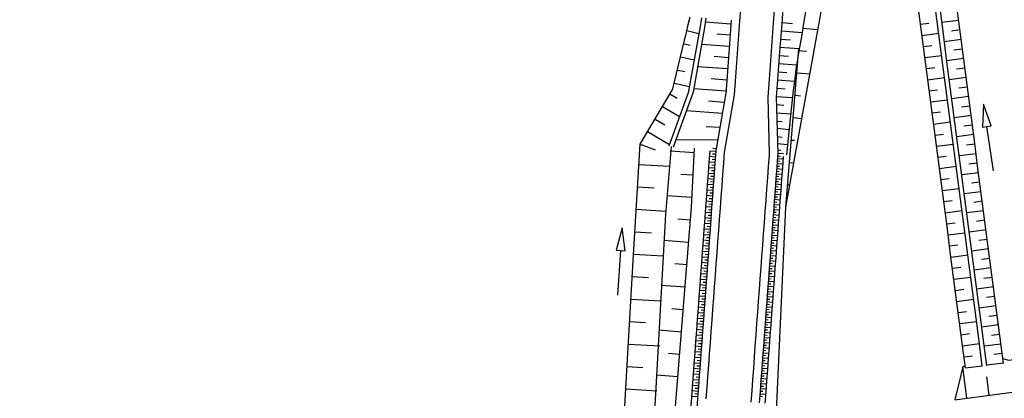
# Model space of a CAD drawing. Extents: x 446577 to 447216, y 443659 to 444842.
# Tile 151 of 177: x 446657 to 446745, y 444495 to 444529. Entities that reach past the tile are written whole.
import ezdxf

# ---------------------------------------------------------------- set-up
doc = ezdxf.new("R2010")
doc.units = 0
doc.header["$LTSCALE"] = 2
doc.header["$MEASUREMENT"] = 0
doc.linetypes.add('AUSGEZOGEN', pattern=[0])
for name, color, linetype in [('Bestand', 8, 'CONTINUOUS'), ('DB-Bestand', 8, 'CONTINUOUS'), ('DB-Regenrückhaltebecken_Vorflutgra', 15, 'CONTINUOUS'), ('DB-Wegboeschungen', 15, 'CONTINUOUS'), ('DB-Wegböschungen', 15, 'CONTINUOUS'), ('DB-Wege', 15, 'CONTINUOUS'), ('FBRTOP', 250, 'AUSGEZOGEN'), ('MULDE', 250, 'AUSGEZOGEN'), ('Wege', 15, 'CONTINUOUS')]:
    doc.layers.add(name, color=color, linetype=linetype)

msp = doc.modelspace()

# ---------------------------------------------------------------- linework, layer by layer
at = {"layer": 'Bestand', "linetype": 'Continuous'}
for p, q in [((446726.72, 444528.401), (446728.071, 444528.289)), ((446726.362, 444526.424), (446727.038, 444526.369)), ((446726.198, 444524.431), (446727.356, 444524.335)), ((446726.033, 444522.438), (446726.516, 444522.398)), ((446725.868, 444520.445), (446726.641, 444520.381)), ((446725.704, 444518.451), (446725.993, 444518.428)), ((446717.087, 444517.325), (446714.931, 444517.451)), ((446725.539, 444516.458), (446725.925, 444516.426)), ((446712.159, 444516.283), (446714.866, 444516.119)), ((446716.978, 444515.328), (446715.879, 444515.396)), ((446712.039, 444514.286), (446713.519, 444514.197)), ((446725.375, 444514.465), (446725.471, 444514.457)), ((446716.868, 444513.331), (446714.63, 444513.478)), ((446711.918, 444512.29), (446714.53, 444512.136)), ((446716.73, 444511.336), (446715.608, 444511.414)), ((446711.798, 444510.294), (446713.258, 444510.207)), ((446716.57, 444509.342), (446714.375, 444509.503)), ((446711.677, 444508.297), (446714.3, 444508.143)), ((446716.41, 444507.349), (446715.337, 444507.431)), ((446711.561, 444506.301), (446713, 444506.216)), ((446716.25, 444505.355), (446714.155, 444505.523)), ((446711.446, 444504.304), (446714.078, 444504.151)), ((446716.09, 444503.361), (446715.067, 444503.444)), ((446711.33, 444502.307), (446712.745, 444502.227)), ((446715.929, 444501.368), (446713.933, 444501.528)), ((446711.215, 444500.311), (446714.02, 444500.148)), ((446715.769, 444499.374), (446714.796, 444499.453)), ((446711.1, 444498.314), (446712.49, 444498.234)), ((446715.609, 444497.381), (446713.711, 444497.533)), ((446710.985, 444496.317), (446713.74, 444496.158))]:
    msp.add_line(p, q, dxfattribs=at)
at = {"layer": 'Bestand', "color": 253, "linetype": 'Continuous'}
for p, q in [((446741.307, 444495.494), (446740.937, 444498.282)), ((446743.29, 444495.757), (446743.074, 444497.383))]:
    msp.add_line(p, q, dxfattribs=at)
for points in [[(446725.21, 444512.472), (446729.157, 444534.293), (446731.776, 444562.999)], [(446741.162, 444498.357), (446740.937, 444498.282), (446740.236, 444495.352), (446756.214, 444497.473), (446763.908, 444501.821)], [(446761.615, 444501.531), (446745.062, 444498.836), (446744.51, 444498.981)]]:
    msp.add_lwpolyline(points, dxfattribs=at)
at = {"layer": 'Bestand', "linetype": 'Continuous'}
for points in [[(446743.22, 444408.523), (446739.046, 444420.045), (446733.434, 444433.315), (446731.594, 444449.03), (446723.401, 444471.761), (446724.061, 444487.233), (446725.21, 444512.472), (446726.375, 444526.582)], [(446710.541, 444488.626), (446711.644, 444507.746), (446712.268, 444518.083)], [(446732.941, 444353.288), (446720.365, 444380.54), (446713.479, 444401.292), (446711.136, 444420.817), (446711.24, 444437.725), (446713.046, 444465.301), (446714.895, 444488.492), (446716.821, 444512.469), (446717.109, 444517.727)], [(446715.014, 444517.881), (446714.505, 444511.838), (446713.235, 444488.96)]]:
    msp.add_lwpolyline(points, dxfattribs=at)
at = {"layer": 'DB-Bestand', "linetype": 'Continuous'}
for p, q in [((446710.657, 444510.631), (446710.135, 444508.66)), ((446710.934, 444508.611), (446710.657, 444510.631)), ((446710.135, 444508.66), (446710.534, 444508.635)), ((446710.288, 444504.643), (446710.534, 444508.635)), ((446710.534, 444508.635), (446710.934, 444508.611))]:
    msp.add_line(p, q, dxfattribs=at)
at = {"layer": 'DB-Regenrückhaltebecken_Vorflutgra', "linetype": 'Continuous'}
for p, q in [((446738.788, 444528.076), (446738.464, 444530.555)), ((446739.185, 444528.128), (446738.86, 444530.606)), ((446740.672, 444528.322), (446740.348, 444530.801)), ((446737.301, 444527.881), (446736.976, 444530.36)), ((446737.187, 444528.748), (446737.931, 444528.845)), ((446740.572, 444529.088), (446739.084, 444528.893)), ((446737.625, 444525.402), (446737.301, 444527.881)), ((446737.316, 444527.762), (446738.804, 444527.956)), ((446739.112, 444525.597), (446738.788, 444528.076)), ((446739.509, 444525.649), (446739.185, 444528.128)), ((446740.682, 444528.242), (446739.939, 444528.144)), ((446740.996, 444525.843), (446740.672, 444528.322)), ((446740.793, 444527.395), (446739.306, 444527.201)), ((446737.445, 444526.776), (446738.189, 444526.873)), ((446740.904, 444526.549), (446740.16, 444526.451)), ((446737.574, 444525.79), (446739.061, 444525.985)), ((446737.949, 444522.923), (446737.625, 444525.402)), ((446739.436, 444523.118), (446739.112, 444525.597)), ((446739.833, 444523.17), (446739.509, 444525.649)), ((446741.015, 444525.702), (446739.527, 444525.508)), ((446741.32, 444523.364), (446740.996, 444525.843)), ((446737.703, 444524.804), (446738.447, 444524.901)), ((446741.125, 444524.856), (446740.382, 444524.759)), ((446737.832, 444523.818), (446739.319, 444524.013)), ((446741.236, 444524.01), (446739.749, 444523.815)), ((446738.273, 444520.444), (446737.949, 444522.923)), ((446737.961, 444522.832), (446738.705, 444522.929)), ((446739.761, 444520.639), (446739.436, 444523.118)), ((446740.157, 444520.691), (446739.833, 444523.17)), ((446741.347, 444523.163), (446740.603, 444523.066)), ((446741.645, 444520.885), (446741.32, 444523.364)), ((446738.09, 444521.846), (446739.577, 444522.041)), ((446741.457, 444522.317), (446739.97, 444522.122)), ((446738.219, 444520.86), (446738.963, 444520.958)), ((446741.568, 444521.47), (446740.824, 444521.373)), ((446741.969, 444518.407), (446741.645, 444520.885)), ((446742.787, 444521.638), (446742.686, 444519.601)), ((446743.477, 444519.719), (446742.787, 444521.638)), ((446738.598, 444517.966), (446738.273, 444520.444)), ((446738.348, 444519.874), (446739.835, 444520.069)), ((446740.085, 444518.16), (446739.761, 444520.639)), ((446740.481, 444518.212), (446740.157, 444520.691)), ((446741.679, 444520.624), (446740.191, 444520.429)), ((446741.789, 444519.778), (446741.046, 444519.68)), ((446742.686, 444519.601), (446743.081, 444519.66)), ((446743.081, 444519.66), (446743.477, 444519.719)), ((446743.671, 444515.703), (446743.081, 444519.66)), ((446738.477, 444518.888), (446739.22, 444518.986)), ((446741.9, 444518.931), (446740.413, 444518.737)), ((446740.806, 444515.733), (446740.481, 444518.212)), ((446742.293, 444515.928), (446741.969, 444518.407)), ((446738.922, 444515.487), (446738.598, 444517.966)), ((446738.606, 444517.903), (446740.093, 444518.097)), ((446740.409, 444515.681), (446740.085, 444518.16)), ((446742.011, 444518.085), (446741.267, 444517.988)), ((446738.735, 444516.917), (446739.478, 444517.014)), ((446742.122, 444517.238), (446740.634, 444517.044)), ((446738.864, 444515.931), (446740.351, 444516.125)), ((446740.733, 444513.202), (446740.409, 444515.681)), ((446741.13, 444513.254), (446740.806, 444515.733)), ((446742.343, 444515.546), (446740.856, 444515.351)), ((446742.232, 444516.392), (446741.489, 444516.295)), ((446742.617, 444513.449), (446742.293, 444515.928)), ((446739.246, 444513.008), (446738.922, 444515.487)), ((446738.993, 444514.945), (446739.736, 444515.042)), ((446742.454, 444514.699), (446741.71, 444514.602)), ((446739.122, 444513.959), (446740.609, 444514.153)), ((446742.564, 444513.853), (446741.077, 444513.658)), ((446739.57, 444510.529), (446739.246, 444513.008)), ((446739.251, 444512.973), (446739.994, 444513.07)), ((446741.058, 444510.723), (446740.733, 444513.202)), ((446741.454, 444510.775), (446741.13, 444513.254)), ((446742.675, 444513.006), (446741.931, 444512.909)), ((446742.941, 444510.97), (446742.617, 444513.449)), ((446739.38, 444511.987), (446740.867, 444512.181)), ((446742.786, 444512.16), (446741.298, 444511.966)), ((446742.897, 444511.314), (446742.153, 444511.216)), ((446739.508, 444511.001), (446740.252, 444511.098)), ((446739.894, 444508.05), (446739.57, 444510.529)), ((446741.382, 444508.245), (446741.058, 444510.723)), ((446741.778, 444508.296), (446741.454, 444510.775)), ((446743.007, 444510.467), (446741.52, 444510.273)), ((446743.266, 444508.491), (446742.941, 444510.97)), ((446739.637, 444510.015), (446741.125, 444510.21)), ((446743.118, 444509.621), (446742.374, 444509.524)), ((446739.766, 444509.029), (446740.51, 444509.126)), ((446743.229, 444508.774), (446741.741, 444508.58)), ((446740.219, 444505.571), (446739.894, 444508.05)), ((446739.895, 444508.043), (446741.383, 444508.238)), ((446741.706, 444505.766), (446741.382, 444508.245)), ((446742.103, 444505.818), (446741.778, 444508.296)), ((446743.339, 444507.928), (446742.596, 444507.831)), ((446743.59, 444506.012), (446743.266, 444508.491)), ((446740.024, 444507.057), (446740.768, 444507.154)), ((446743.45, 444507.082), (446741.963, 444506.887)), ((446740.153, 444506.071), (446741.641, 444506.266)), ((446743.561, 444506.235), (446742.817, 444506.138)), ((446743.914, 444503.533), (446743.59, 444506.012)), ((446740.543, 444503.092), (446740.219, 444505.571)), ((446740.282, 444505.085), (446741.026, 444505.183)), ((446742.03, 444503.287), (446741.706, 444505.766)), ((446742.427, 444503.339), (446742.103, 444505.818)), ((446743.671, 444505.389), (446742.184, 444505.194)), ((446740.411, 444504.099), (446741.898, 444504.294)), ((446743.782, 444504.543), (446743.038, 444504.445)), ((446743.893, 444503.696), (446742.406, 444503.502)), ((446742.751, 444500.86), (446742.427, 444503.339)), ((446744.238, 444501.054), (446743.914, 444503.533)), ((446740.54, 444503.113), (446741.284, 444503.211)), ((446740.867, 444500.613), (446740.543, 444503.092)), ((446742.354, 444500.808), (446742.03, 444503.287)), ((446744.004, 444502.85), (446743.26, 444502.752)), ((446740.669, 444502.128), (446742.156, 444502.322)), ((446744.114, 444502.003), (446742.627, 444501.809)), ((446740.798, 444501.142), (446741.542, 444501.239)), ((446742.679, 444498.329), (446742.354, 444500.808)), ((446743.075, 444498.381), (446742.751, 444500.86)), ((446744.225, 444501.157), (446743.481, 444501.06)), ((446744.563, 444498.575), (446744.238, 444501.054)), ((446741.185, 444498.184), (446740.867, 444500.613)), ((446740.927, 444500.156), (446742.414, 444500.35)), ((446744.336, 444500.311), (446742.848, 444500.116)), ((446741.056, 444499.17), (446741.8, 444499.267)), ((446744.446, 444499.464), (446743.703, 444499.367)), ((446741.185, 444498.184), (446742.672, 444498.378)), ((446744.557, 444498.618), (446743.07, 444498.423))]:
    msp.add_line(p, q, dxfattribs=at)
at = {"layer": 'DB-Wegboeschungen', "linetype": 'Continuous'}
for p, q in [((446718.99, 444517.436), (446718.449, 444517.476)), ((446719.008, 444517.684), (446718.738, 444517.704)), ((446718.916, 444516.444), (446718.375, 444516.484)), ((446718.953, 444516.94), (446718.412, 444516.98)), ((446718.935, 444516.692), (446718.664, 444516.712)), ((446718.971, 444517.188), (446718.701, 444517.208)), ((446724.443, 444516.596), (446724.694, 444516.577)), ((446724.459, 444516.823), (446724.963, 444516.786)), ((446724.476, 444517.051), (446724.728, 444517.032)), ((446724.493, 444517.278), (446724.997, 444517.241)), ((446718.879, 444515.947), (446718.339, 444515.987)), ((446718.861, 444515.699), (446718.591, 444515.719)), ((446718.898, 444516.196), (446718.627, 444516.216)), ((446724.375, 444515.686), (446724.627, 444515.667)), ((446724.392, 444515.913), (446724.896, 444515.876)), ((446724.409, 444516.141), (446724.661, 444516.122)), ((446724.426, 444516.368), (446724.929, 444516.331)), ((446718.806, 444514.955), (446718.265, 444514.995)), ((446718.843, 444515.451), (446718.302, 444515.491)), ((446718.788, 444514.707), (446718.517, 444514.727)), ((446718.824, 444515.203), (446718.554, 444515.223)), ((446724.308, 444514.776), (446724.56, 444514.757)), ((446724.325, 444515.004), (446724.828, 444514.966)), ((446724.341, 444515.231), (446724.593, 444515.212)), ((446724.358, 444515.459), (446724.862, 444515.421)), ((446718.733, 444513.963), (446718.192, 444514.003)), ((446718.769, 444514.459), (446718.229, 444514.499)), ((446718.751, 444514.211), (446718.481, 444514.231)), ((446724.24, 444513.866), (446724.492, 444513.847)), ((446724.257, 444514.094), (446724.761, 444514.056)), ((446724.274, 444514.321), (446724.526, 444514.302)), ((446724.291, 444514.549), (446724.795, 444514.511)), ((446718.659, 444512.97), (446718.118, 444513.01)), ((446718.696, 444513.466), (446718.155, 444513.506)), ((446718.677, 444513.218), (446718.407, 444513.238)), ((446718.714, 444513.714), (446718.444, 444513.734)), ((446724.173, 444512.956), (446724.425, 444512.937)), ((446724.19, 444513.184), (446724.694, 444513.146)), ((446724.207, 444513.411), (446724.459, 444513.392)), ((446724.224, 444513.639), (446724.727, 444513.601)), ((446718.622, 444512.474), (446718.082, 444512.514)), ((446718.604, 444512.226), (446718.334, 444512.246)), ((446718.641, 444512.722), (446718.37, 444512.742)), ((446724.106, 444512.046), (446724.358, 444512.027)), ((446724.123, 444512.274), (446724.626, 444512.236)), ((446724.139, 444512.501), (446724.391, 444512.482)), ((446724.156, 444512.729), (446724.66, 444512.691)), ((446718.549, 444511.482), (446718.008, 444511.522)), ((446718.586, 444511.978), (446718.045, 444512.018)), ((446718.531, 444511.233), (446718.26, 444511.253)), ((446718.567, 444511.73), (446718.297, 444511.75)), ((446724.055, 444511.364), (446724.559, 444511.326)), ((446724.072, 444511.591), (446724.324, 444511.573)), ((446724.089, 444511.819), (446724.593, 444511.781)), ((446718.475, 444510.489), (446717.935, 444510.529)), ((446718.512, 444510.985), (446717.971, 444511.025)), ((446718.494, 444510.737), (446718.223, 444510.757)), ((446723.988, 444510.454), (446724.492, 444510.416)), ((446724.005, 444510.681), (446724.257, 444510.663)), ((446724.022, 444510.909), (446724.525, 444510.871)), ((446724.038, 444511.136), (446724.29, 444511.118)), ((446718.402, 444509.497), (446717.861, 444509.537)), ((446718.439, 444509.993), (446717.898, 444510.033)), ((446718.42, 444509.745), (446718.15, 444509.765)), ((446718.457, 444510.241), (446718.187, 444510.261)), ((446723.921, 444509.544), (446724.424, 444509.506)), ((446723.937, 444509.771), (446724.189, 444509.753)), ((446723.954, 444509.999), (446724.458, 444509.961)), ((446723.971, 444510.226), (446724.223, 444510.208)), ((446718.329, 444508.504), (446717.788, 444508.544)), ((446718.365, 444509), (446717.825, 444509.041)), ((446718.347, 444508.752), (446718.077, 444508.772)), ((446718.384, 444509.249), (446718.113, 444509.269)), ((446723.853, 444508.634), (446724.357, 444508.596)), ((446723.87, 444508.861), (446724.122, 444508.843)), ((446723.887, 444509.089), (446724.391, 444509.051)), ((446723.904, 444509.316), (446724.156, 444509.298)), ((446718.292, 444508.008), (446717.751, 444508.048)), ((446718.274, 444507.76), (446718.003, 444507.78)), ((446718.31, 444508.256), (446718.04, 444508.276)), ((446723.786, 444507.724), (446724.29, 444507.687)), ((446723.803, 444507.951), (446724.055, 444507.933)), ((446723.82, 444508.179), (446724.323, 444508.141)), ((446723.836, 444508.406), (446724.088, 444508.388)), ((446718.218, 444507.016), (446717.678, 444507.056)), ((446718.255, 444507.512), (446717.714, 444507.552)), ((446718.237, 444507.264), (446717.966, 444507.284)), ((446723.719, 444506.814), (446724.222, 444506.777)), ((446723.735, 444507.041), (446723.987, 444507.023)), ((446723.752, 444507.269), (446724.256, 444507.232)), ((446723.769, 444507.496), (446724.021, 444507.478)), ((446718.145, 444506.023), (446717.604, 444506.063)), ((446718.182, 444506.519), (446717.641, 444506.559)), ((446718.163, 444506.271), (446717.893, 444506.291)), ((446718.2, 444506.768), (446717.93, 444506.788)), ((446723.668, 444506.131), (446723.92, 444506.113)), ((446723.685, 444506.359), (446724.189, 444506.322)), ((446723.702, 444506.586), (446723.954, 444506.568)), ((446718.072, 444505.031), (446717.531, 444505.071)), ((446718.108, 444505.527), (446717.567, 444505.567)), ((446718.09, 444505.279), (446717.82, 444505.299)), ((446718.127, 444505.775), (446717.856, 444505.795)), ((446723.601, 444505.221), (446723.853, 444505.203)), ((446723.618, 444505.449), (446724.121, 444505.412)), ((446723.634, 444505.676), (446723.886, 444505.658)), ((446723.651, 444505.904), (446724.155, 444505.867)), ((446718.035, 444504.535), (446717.494, 444504.575)), ((446718.016, 444504.287), (446717.746, 444504.307)), ((446718.053, 444504.783), (446717.783, 444504.803)), ((446723.533, 444504.311), (446723.785, 444504.293)), ((446723.55, 444504.539), (446724.054, 444504.502)), ((446723.567, 444504.766), (446723.819, 444504.748)), ((446723.584, 444504.994), (446724.088, 444504.957)), ((446717.961, 444503.542), (446717.421, 444503.582)), ((446717.998, 444504.038), (446717.457, 444504.078)), ((446717.943, 444503.294), (446717.673, 444503.314)), ((446717.98, 444503.79), (446717.709, 444503.81)), ((446723.466, 444503.401), (446723.718, 444503.383)), ((446723.483, 444503.629), (446723.987, 444503.592)), ((446723.5, 444503.856), (446723.752, 444503.838)), ((446723.516, 444504.084), (446724.02, 444504.047)), ((446717.888, 444502.55), (446717.347, 444502.59)), ((446717.925, 444503.046), (446717.384, 444503.086)), ((446717.906, 444502.798), (446717.636, 444502.818)), ((446723.399, 444502.491), (446723.651, 444502.473)), ((446723.415, 444502.719), (446723.919, 444502.682)), ((446723.432, 444502.946), (446723.684, 444502.928)), ((446723.449, 444503.174), (446723.953, 444503.137)), ((446717.814, 444501.557), (446717.274, 444501.597)), ((446717.851, 444502.054), (446717.31, 444502.094)), ((446717.833, 444501.805), (446717.562, 444501.825)), ((446717.87, 444502.302), (446717.599, 444502.322)), ((446723.331, 444501.582), (446723.583, 444501.563)), ((446723.348, 444501.809), (446723.852, 444501.772)), ((446723.365, 444502.036), (446723.617, 444502.018)), ((446723.382, 444502.264), (446723.886, 444502.227)), ((446717.778, 444501.061), (446717.237, 444501.101)), ((446717.759, 444500.813), (446717.489, 444500.833)), ((446717.796, 444501.309), (446717.526, 444501.329)), ((446723.264, 444500.672), (446723.516, 444500.653)), ((446723.281, 444500.899), (446723.785, 444500.862)), ((446723.298, 444501.127), (446723.55, 444501.108)), ((446723.314, 444501.354), (446723.818, 444501.317)), ((446717.704, 444500.069), (446717.164, 444500.109)), ((446717.741, 444500.565), (446717.2, 444500.605)), ((446717.686, 444499.821), (446717.416, 444499.841)), ((446717.723, 444500.317), (446717.452, 444500.337)), ((446723.213, 444499.989), (446723.717, 444499.952)), ((446723.23, 444500.217), (446723.482, 444500.198)), ((446723.247, 444500.444), (446723.751, 444500.407)), ((446717.631, 444499.076), (446717.09, 444499.116)), ((446717.668, 444499.573), (446717.127, 444499.613)), ((446717.649, 444499.324), (446717.379, 444499.344)), ((446723.146, 444499.079), (446723.65, 444499.042)), ((446723.163, 444499.307), (446723.415, 444499.288)), ((446723.18, 444499.534), (446723.684, 444499.497)), ((446723.197, 444499.762), (446723.449, 444499.743)), ((446717.557, 444498.084), (446717.017, 444498.124)), ((446717.594, 444498.58), (446717.053, 444498.62)), ((446717.576, 444498.332), (446717.305, 444498.352)), ((446717.612, 444498.828), (446717.342, 444498.848)), ((446723.079, 444498.169), (446723.583, 444498.132)), ((446723.096, 444498.397), (446723.347, 444498.378)), ((446723.112, 444498.624), (446723.616, 444498.587)), ((446723.129, 444498.852), (446723.381, 444498.833)), ((446717.521, 444497.588), (446716.98, 444497.628)), ((446717.502, 444497.34), (446717.232, 444497.36)), ((446717.539, 444497.836), (446717.269, 444497.856)), ((446723.011, 444497.259), (446723.515, 444497.222)), ((446723.028, 444497.487), (446723.28, 444497.468)), ((446723.045, 444497.714), (446723.549, 444497.677)), ((446723.062, 444497.942), (446723.314, 444497.923)), ((446717.447, 444496.595), (446716.906, 444496.635)), ((446717.484, 444497.092), (446716.943, 444497.132)), ((446717.429, 444496.347), (446717.158, 444496.367)), ((446717.466, 444496.843), (446717.195, 444496.863)), ((446722.944, 444496.349), (446723.448, 444496.312)), ((446722.961, 444496.577), (446723.213, 444496.558)), ((446722.978, 444496.804), (446723.482, 444496.767)), ((446722.995, 444497.032), (446723.246, 444497.013)), ((446717.374, 444495.603), (446716.833, 444495.643)), ((446717.41, 444496.099), (446716.87, 444496.139)), ((446717.392, 444495.851), (446717.122, 444495.871)), ((446722.894, 444495.667), (446723.145, 444495.648)), ((446722.91, 444495.894), (446723.414, 444495.857)), ((446722.927, 444496.122), (446723.179, 444496.103))]:
    msp.add_line(p, q, dxfattribs=at)
for points in [[(446718.449, 444517.474), (446718.375, 444516.477), (446718.301, 444515.479), (446718.227, 444514.482), (446718.153, 444513.485), (446718.08, 444512.488), (446718.006, 444511.49), (446717.932, 444510.493), (446717.858, 444509.496), (446717.784, 444508.498), (446717.711, 444507.501), (446717.637, 444506.504), (446717.563, 444505.507), (446717.489, 444504.509), (446717.415, 444503.512), (446717.342, 444502.515), (446717.268, 444501.518), (446717.194, 444500.52), (446717.12, 444499.523), (446717.046, 444498.526), (446716.973, 444497.528), (446716.899, 444496.531), (446716.825, 444495.534), (446716.751, 444494.537)], [(446719.01, 444517.662), (446718.989, 444517.434), (446718.916, 444516.437), (446718.842, 444515.439), (446718.768, 444514.442), (446718.694, 444513.445), (446718.62, 444512.447), (446718.547, 444511.45), (446718.473, 444510.453), (446718.399, 444509.456), (446718.325, 444508.458), (446718.251, 444507.461), (446718.178, 444506.464), (446718.104, 444505.467), (446718.03, 444504.469), (446717.956, 444503.472), (446717.882, 444502.475), (446717.809, 444501.477), (446717.735, 444500.48), (446717.661, 444499.483), (446717.587, 444498.486), (446717.513, 444497.488), (446717.44, 444496.491), (446717.366, 444495.494), (446717.292, 444494.497)], [(446724.493, 444517.278), (446724.474, 444517.028), (446724.401, 444516.031), (446724.327, 444515.033), (446724.253, 444514.036), (446724.179, 444513.039), (446724.105, 444512.042), (446724.032, 444511.044), (446723.958, 444510.047), (446723.884, 444509.05), (446723.81, 444508.052), (446723.736, 444507.055), (446723.663, 444506.058), (446723.589, 444505.061), (446723.515, 444504.063), (446723.441, 444503.066), (446723.367, 444502.069), (446723.294, 444501.072), (446723.22, 444500.074), (446723.146, 444499.077), (446723.072, 444498.08), (446722.998, 444497.082), (446722.925, 444496.085), (446722.851, 444495.088)], [(446724.978, 444516.991), (446724.904, 444515.993), (446724.831, 444514.996), (446724.757, 444513.999), (446724.683, 444513.002), (446724.609, 444512.004), (446724.535, 444511.007), (446724.462, 444510.01), (446724.388, 444509.012), (446724.314, 444508.015), (446724.24, 444507.018), (446724.166, 444506.021), (446724.093, 444505.023), (446724.019, 444504.026), (446723.945, 444503.029), (446723.871, 444502.032), (446723.797, 444501.034), (446723.724, 444500.037), (446723.65, 444499.04), (446723.576, 444498.042), (446723.502, 444497.045), (446723.428, 444496.048), (446723.355, 444495.051)]]:
    msp.add_lwpolyline(points, dxfattribs=at)
at = {"layer": 'DB-Wegböschungen', "linetype": 'Continuous'}
for p, q in [((446725.028, 444531.282), (446724.843, 444528.789)), ((446726.957, 444529.885), (446726.762, 444528.647)), ((446716.682, 444529.393), (446716.482, 444528.572)), ((446717.711, 444529.317), (446717.557, 444528.379)), ((446718.11, 444529.287), (446717.98, 444528.476)), ((446720.331, 444528.77), (446718.059, 444528.936)), ((446720.356, 444529.121), (446720.171, 444526.628)), ((446724.843, 444528.789), (446724.659, 444526.296)), ((446724.851, 444528.892), (446725.815, 444528.82)), ((446716.482, 444528.572), (446716.286, 444527.751)), ((446716.416, 444528.185), (446717.478, 444527.938)), ((446717.557, 444528.379), (446716.536, 444522.66)), ((446717.98, 444528.476), (446716.974, 444522.696)), ((446717.557, 444528.379), (446717.557, 444528.379)), ((446717.557, 444528.379), (446717.557, 444528.379)), ((446717.98, 444528.476), (446717.98, 444528.476)), ((446720.258, 444527.772), (446719.073, 444527.859)), ((446724.797, 444528.164), (446726.656, 444528.026)), ((446726.621, 444527.822), (446726.476, 444526.997)), ((446726.762, 444528.647), (446726.621, 444527.822)), ((446716.188, 444527.341), (446715.105, 444522.887)), ((446716.143, 444527.017), (446716.705, 444526.886)), ((446716.286, 444527.751), (446716.188, 444527.341)), ((446716.188, 444527.341), (446716.188, 444527.341)), ((446720.185, 444526.775), (446717.716, 444526.956)), ((446724.743, 444527.435), (446725.637, 444527.369)), ((446726.476, 444526.997), (446726.335, 444526.172)), ((446720.171, 444526.628), (446719.987, 444524.135)), ((446724.659, 444526.296), (446724.474, 444523.803)), ((446724.689, 444526.707), (446726.404, 444526.58)), ((446726.335, 444526.172), (446726.141, 444524.934)), ((446715.871, 444525.848), (446717.056, 444525.572)), ((446720.113, 444525.778), (446718.828, 444525.872)), ((446724.582, 444525.25), (446726.171, 444525.132)), ((446724.635, 444525.979), (446725.46, 444525.917)), ((446715.598, 444524.68), (446716.221, 444524.534)), ((446720.04, 444524.78), (446717.373, 444524.975)), ((446724.528, 444524.522), (446725.297, 444524.465)), ((446726.141, 444524.934), (446725.972, 444523.692)), ((446715.325, 444523.511), (446716.633, 444523.206)), ((446719.967, 444523.783), (446718.584, 444523.884)), ((446719.987, 444524.135), (446719.871, 444522.575)), ((446724.474, 444523.803), (446724.359, 444522.244)), ((446724.474, 444523.794), (446725.971, 444523.683)), ((446725.972, 444523.692), (446725.874, 444522.864)), ((446712.268, 444518.083), (446715.105, 444522.888)), ((446716.536, 444522.66), (446714.807, 444517.896)), ((446714.912, 444522.561), (446715.566, 444522.175)), ((446716.974, 444522.696), (446715.202, 444517.813)), ((446719.894, 444522.786), (446717.029, 444522.995)), ((446719.878, 444522.612), (446719.01, 444517.662)), ((446724.42, 444523.065), (446725.152, 444523.011)), ((446725.874, 444522.864), (446725.785, 444522.035)), ((446719.734, 444521.795), (446718.339, 444521.897)), ((446724.358, 444522.281), (446724.488, 444517.258)), ((446724.366, 444522.337), (446725.806, 444522.23)), ((446725.785, 444522.035), (446725.7, 444521.205)), ((446714.251, 444521.442), (446715.768, 444520.546)), ((446719.561, 444520.805), (446716.373, 444521.038)), ((446724.376, 444521.604), (446725.021, 444521.556)), ((446724.394, 444520.871), (446725.655, 444520.777)), ((446725.7, 444521.205), (446725.28, 444517.126)), ((446713.59, 444520.322), (446714.453, 444519.812)), ((446724.413, 444520.137), (446724.892, 444520.101)), ((446712.929, 444519.203), (446714.866, 444518.059)), ((446719.343, 444519.563), (446718.134, 444519.63)), ((446724.43, 444519.5), (446725.513, 444519.389)), ((446719.144, 444518.428), (446715.446, 444518.485)), ((446724.449, 444518.763), (446724.891, 444518.713)), ((446712.268, 444518.083), (446713.607, 444517.581)), ((446724.465, 444518.134), (446725.374, 444518.041)), ((446724.479, 444517.581), (446724.76, 444517.565))]:
    msp.add_line(p, q, dxfattribs=at)
at = {"layer": 'DB-Wege', "linetype": 'Continuous'}
for p, q in [((446721.288, 444531.559), (446721.104, 444529.066)), ((446724.28, 444531.337), (446724.095, 444528.844)), ((446721.104, 444529.066), (446720.919, 444526.573)), ((446724.095, 444528.844), (446723.911, 444526.351)), ((446720.919, 444526.573), (446720.735, 444524.079)), ((446723.911, 444526.351), (446723.726, 444523.858)), ((446720.735, 444524.079), (446720.616, 444522.482)), ((446723.726, 444523.858), (446723.608, 444522.262)), ((446720.616, 444522.482), (446719.749, 444517.532)), ((446723.608, 444522.262), (446723.738, 444517.239))]:
    msp.add_line(p, q, dxfattribs=at)
msp.add_lwpolyline([(446719.749, 444517.532), (446719.737, 444517.379), (446719.664, 444516.381), (446719.59, 444515.384), (446719.516, 444514.387), (446719.442, 444513.389), (446719.368, 444512.392), (446719.295, 444511.395), (446719.221, 444510.398), (446719.147, 444509.4), (446719.073, 444508.403), (446718.999, 444507.406), (446718.926, 444506.409), (446718.852, 444505.411), (446718.778, 444504.414), (446718.704, 444503.417), (446718.63, 444502.419), (446718.557, 444501.422), (446718.483, 444500.425), (446718.409, 444499.428), (446718.335, 444498.43), (446718.261, 444497.433), (446718.187, 444496.436), (446718.114, 444495.439)], dxfattribs=at)
at = {"layer": 'FBRTOP', "color": 0, "const_width": 0.5}
msp.add_lwpolyline([(446833.755, 444484.975, -0.000083), (446837.963, 444455.179, -0.000176), (446839.935, 444441.166, -0.000011), (446846.01, 444397.876, 0.000067), (446846.968, 444391.053, 0.001727), (446849.892, 444370.762, 0.00123), (446854.165, 444342.303, 0.004209), (446857.404, 444322.222, 0.002979), (446862.388, 444293.915, 0.003153), (446866.566, 444271.777, 0.002691), (446871.765, 444245.898, 0.003085)], format="xyb", dxfattribs=at)
at = {"layer": 'MULDE'}
msp.add_lwpolyline([(446846.122, 444528.372, -0.003275), (446849.776, 444503.541, -0.000858), (446851.281, 444492.919, -0.000016), (446856.912, 444452.68, 0.000072), (446858.152, 444443.823, 0.000546), (446864.602, 444398.178, 0.00545), (446865.299, 444393.636, 0.003136), (446867.372, 444381.527, -0.001035), (446873.816, 444344.812, -0.000041), (446876.48, 444329.437, 0.000112), (446877.455, 444323.814, 0.000693), (446877.962, 444320.923, 0.000079), (446882.464, 444295.439, 0.001596), (446888.309, 444262.995, 0.003343)], format="xyb", dxfattribs=at)
at = {"layer": 'Wege', "linetype": 'Continuous'}
msp.add_lwpolyline([(446723.738, 444517.238), (446723.727, 444517.083), (446723.653, 444516.086), (446723.579, 444515.089), (446723.505, 444514.091), (446723.431, 444513.094), (446723.357, 444512.097), (446723.284, 444511.1), (446723.21, 444510.102), (446723.136, 444509.105), (446723.062, 444508.108), (446722.988, 444507.111), (446722.915, 444506.113), (446722.841, 444505.116), (446722.767, 444504.119), (446722.693, 444503.121), (446722.619, 444502.124), (446722.546, 444501.127), (446722.472, 444500.13), (446722.398, 444499.132), (446722.324, 444498.135), (446722.25, 444497.138), (446722.177, 444496.141), (446722.103, 444495.143)], dxfattribs=at)

doc.saveas('drawing.dxf')
